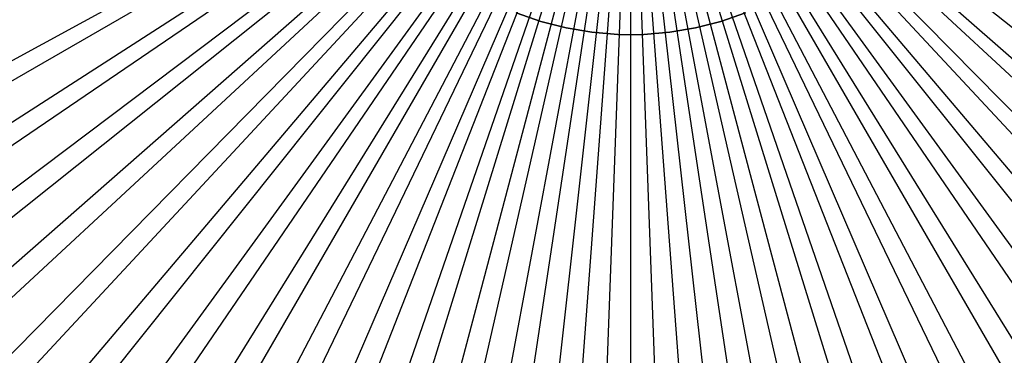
# Model space of a CAD drawing. Extents: x 0.1 to 20.1, y -10 to 10.
# Tile 3 of 127: x 4.7 to 13.4, y -5.6 to -2.6. Entities that reach past the tile are written whole.
import ezdxf

# ---------------------------------------------------------------- set-up
doc = ezdxf.new("R2010")
doc.units = 0
doc.header["$LTSCALE"] = 2.54
doc.layers.get('0').update_dxf_attribs({"linetype": 'CONTINUOUS'})

# ---------------------------------------------------------------- blocks, each defined once
blk = doc.blocks.new('DROPS_COLOR_E_STL')
at = {"color": 0}
for p, q in [((9.3097, -0.4307, 14.6961), (1.3192, -4.7851, 1.7)), ((9.3097, -0.4307, 14.6961), (1.3192, -4.7851, 1.7)), ((1.5243, -4.9512, 1.7), (9.3566, -0.4292, 14.6161)), ((1.5243, -4.9512, 1.7), (9.3566, -0.4292, 14.6161)), ((9.3437, -0.4878, 14.6961), (1.6966, -5.4205, 1.7)), ((9.3437, -0.4878, 14.6961), (1.6966, -5.4205, 1.7)), ((1.9183, -5.5782, 1.7), (9.3908, -0.4835, 14.6161)), ((1.9183, -5.5782, 1.7), (9.3908, -0.4835, 14.6161)), ((9.3818, -0.5424, 14.6961), (2.1198, -6.0263, 1.7)), ((9.3818, -0.5424, 14.6961), (2.1198, -6.0263, 1.7)), ((2.358, -6.174, 1.7), (9.4289, -0.5352, 14.6161)), ((2.358, -6.174, 1.7), (9.4289, -0.5352, 14.6161)), ((9.4238, -0.5939, 14.6961), (2.5867, -6.5992, 1.7)), ((9.4238, -0.5939, 14.6961), (2.5867, -6.5992, 1.7)), ((2.8411, -6.7353, 1.7), (9.4708, -0.5838, 14.6161)), ((2.8411, -6.7353, 1.7), (9.4708, -0.5838, 14.6161)), ((17.3589, -6.7353, 1.7), (10.7292, -0.5838, 14.6161)), ((17.3589, -6.7353, 1.7), (10.7292, -0.5838, 14.6161)), ((17.842, -6.174, 1.7), (10.7711, -0.5352, 14.6161)), ((17.842, -6.174, 1.7), (10.7711, -0.5352, 14.6161)), ((10.7762, -0.5939, 14.6961), (17.6133, -6.5992, 1.7)), ((10.7762, -0.5939, 14.6961), (17.6133, -6.5992, 1.7)), ((9.4695, -0.6422, 14.6961), (3.0946, -7.1361, 1.7)), ((9.4695, -0.6422, 14.6961), (3.0946, -7.1361, 1.7)), ((3.3647, -7.2589, 1.7), (9.5162, -0.6292, 14.6161)), ((3.3647, -7.2589, 1.7), (9.5162, -0.6292, 14.6161)), ((9.5187, -0.6871, 14.6961), (3.6407, -7.634, 1.7)), ((9.5187, -0.6871, 14.6961), (3.6407, -7.634, 1.7)), ((3.926, -7.742, 1.7), (9.5648, -0.6711, 14.6161)), ((3.926, -7.742, 1.7), (9.5648, -0.6711, 14.6161)), ((16.274, -7.742, 1.7), (10.6352, -0.6711, 14.6161)), ((16.274, -7.742, 1.7), (10.6352, -0.6711, 14.6161)), ((10.6813, -0.6871, 14.6961), (16.5593, -7.634, 1.7)), ((10.6813, -0.6871, 14.6961), (16.5593, -7.634, 1.7)), ((16.8353, -7.2589, 1.7), (10.6838, -0.6292, 14.6161)), ((16.8353, -7.2589, 1.7), (10.6838, -0.6292, 14.6161)), ((10.7305, -0.6422, 14.6961), (17.1054, -7.1361, 1.7)), ((10.7305, -0.6422, 14.6961), (17.1054, -7.1361, 1.7)), ((9.571, -0.7281, 14.6961), (4.2221, -8.0902, 1.7)), ((9.571, -0.7281, 14.6961), (4.2221, -8.0902, 1.7)), ((4.5218, -8.1817, 1.7), (9.6165, -0.7092, 14.6161)), ((4.5218, -8.1817, 1.7), (9.6165, -0.7092, 14.6161)), ((9.6262, -0.7652, 14.6961), (4.8357, -8.5022, 1.7)), ((9.6262, -0.7652, 14.6961), (4.8357, -8.5022, 1.7)), ((5.1488, -8.5757, 1.7), (9.6708, -0.7434, 14.6161)), ((5.1488, -8.5757, 1.7), (9.6708, -0.7434, 14.6161)), ((5.8035, -8.9217, 1.7), (9.7276, -0.7734, 14.6161)), ((5.8035, -8.9217, 1.7), (9.7276, -0.7734, 14.6161)), ((14.3965, -8.9217, 1.7), (10.4724, -0.7734, 14.6161)), ((14.3965, -8.9217, 1.7), (10.4724, -0.7734, 14.6161)), ((15.0512, -8.5757, 1.7), (10.5292, -0.7434, 14.6161)), ((15.0512, -8.5757, 1.7), (10.5292, -0.7434, 14.6161)), ((10.5738, -0.7652, 14.6961), (15.3643, -8.5022, 1.7)), ((10.5738, -0.7652, 14.6961), (15.3643, -8.5022, 1.7)), ((15.6782, -8.1817, 1.7), (10.5835, -0.7092, 14.6161)), ((15.6782, -8.1817, 1.7), (10.5835, -0.7092, 14.6161)), ((10.629, -0.7281, 14.6961), (15.9779, -8.0902, 1.7)), ((10.629, -0.7281, 14.6961), (15.9779, -8.0902, 1.7)), ((9.684, -0.7981, 14.6961), (5.478, -8.8677, 1.7)), ((9.684, -0.7981, 14.6961), (5.478, -8.8677, 1.7)), ((9.7441, -0.8266, 14.6961), (6.1455, -9.1849, 1.7)), ((9.7441, -0.8266, 14.6961), (6.1455, -9.1849, 1.7)), ((6.4823, -9.2178, 1.7), (9.7864, -0.799, 14.6161)), ((6.4823, -9.2178, 1.7), (9.7864, -0.799, 14.6161)), ((9.8061, -0.8507, 14.6961), (6.8346, -9.4518, 1.7)), ((9.8061, -0.8507, 14.6961), (6.8346, -9.4518, 1.7)), ((7.1812, -9.4624, 1.7), (9.847, -0.8202, 14.6161)), ((7.1812, -9.4624, 1.7), (9.847, -0.8202, 14.6161)), ((7.8965, -9.6541, 1.7), (9.909, -0.8368, 14.6161)), ((7.8965, -9.6541, 1.7), (9.909, -0.8368, 14.6161)), ((8.6241, -9.7917, 1.7), (9.9721, -0.8488, 14.6161)), ((8.6241, -9.7917, 1.7), (9.9721, -0.8488, 14.6161)), ((9.36, -9.8746, 1.7), (10.0359, -0.856, 14.6161)), ((9.36, -9.8746, 1.7), (10.0359, -0.856, 14.6161)), ((10.1, -9.9023, 1.7), (10.1, -0.8584, 14.6161)), ((10.1, -9.9023, 1.7), (10.1, -0.8584, 14.6161)), ((10.84, -9.8746, 1.7), (10.1641, -0.856, 14.6161)), ((10.84, -9.8746, 1.7), (10.1641, -0.856, 14.6161)), ((11.5759, -9.7917, 1.7), (10.2279, -0.8488, 14.6161)), ((11.5759, -9.7917, 1.7), (10.2279, -0.8488, 14.6161)), ((12.3035, -9.6541, 1.7), (10.291, -0.8368, 14.6161)), ((12.3035, -9.6541, 1.7), (10.291, -0.8368, 14.6161)), ((13.0188, -9.4624, 1.7), (10.353, -0.8202, 14.6161)), ((13.0188, -9.4624, 1.7), (10.353, -0.8202, 14.6161)), ((10.3939, -0.8507, 14.6961), (13.3654, -9.4518, 1.7)), ((10.3939, -0.8507, 14.6961), (13.3654, -9.4518, 1.7)), ((13.7177, -9.2178, 1.7), (10.4136, -0.799, 14.6161)), ((13.7177, -9.2178, 1.7), (10.4136, -0.799, 14.6161)), ((10.4559, -0.8266, 14.6961), (14.0545, -9.1849, 1.7)), ((10.4559, -0.8266, 14.6961), (14.0545, -9.1849, 1.7)), ((10.516, -0.7981, 14.6961), (14.722, -8.8677, 1.7)), ((10.516, -0.7981, 14.6961), (14.722, -8.8677, 1.7)), ((9.8697, -0.87, 14.6961), (7.5416, -9.6672, 1.7)), ((9.8697, -0.87, 14.6961), (7.5416, -9.6672, 1.7)), ((9.9346, -0.8847, 14.6961), (8.2625, -9.8297, 1.7)), ((9.9346, -0.8847, 14.6961), (8.2625, -9.8297, 1.7)), ((10.0004, -0.8945, 14.6961), (8.9935, -9.9386, 1.7)), ((10.0004, -0.8945, 14.6961), (8.9935, -9.9386, 1.7)), ((10.0667, -0.8994, 14.6961), (9.7305, -9.9932, 1.7)), ((10.0667, -0.8994, 14.6961), (9.7305, -9.9932, 1.7)), ((10.1333, -0.8994, 14.6961), (10.4695, -9.9932, 1.7)), ((10.1333, -0.8994, 14.6961), (10.4695, -9.9932, 1.7)), ((10.1996, -0.8945, 14.6961), (11.2065, -9.9386, 1.7)), ((10.1996, -0.8945, 14.6961), (11.2065, -9.9386, 1.7)), ((10.2654, -0.8847, 14.6961), (11.9375, -9.8297, 1.7)), ((10.2654, -0.8847, 14.6961), (11.9375, -9.8297, 1.7)), ((10.3303, -0.87, 14.6961), (12.6584, -9.6672, 1.7)), ((10.3303, -0.87, 14.6961), (12.6584, -9.6672, 1.7)), ((9.0877, -2.5569, 171.7), (9.3052, -2.6326, 171.7)), ((9.3052, -2.6326, 164.1), (9.0877, -2.5569, 164.1)), ((9.0877, -2.5569, 171.7), (9.3052, -2.6326, 171.7)), ((9.3052, -2.6326, 164.1), (9.0877, -2.5569, 164.1)), ((10.8948, -2.6326, 171.7), (11.1123, -2.5569, 171.7)), ((11.1123, -2.5569, 164.1), (10.8948, -2.6326, 164.1)), ((10.8948, -2.6326, 171.7), (11.1123, -2.5569, 171.7)), ((11.1123, -2.5569, 164.1), (10.8948, -2.6326, 164.1)), ((9.3052, -2.6326, 171.7), (9.5282, -2.6899, 171.7)), ((9.5282, -2.6899, 164.1), (9.3052, -2.6326, 164.1)), ((9.3052, -2.6326, 171.7), (9.5282, -2.6899, 171.7)), ((9.3052, -2.6326, 171.7), (9.3052, -2.6326, 164.1)), ((9.5282, -2.6899, 164.1), (9.3052, -2.6326, 164.1)), ((9.3052, -2.6326, 171.7), (9.3052, -2.6326, 164.1)), ((9.5282, -2.6899, 171.7), (9.7553, -2.7283, 171.7)), ((9.7553, -2.7283, 164.1), (9.5282, -2.6899, 164.1)), ((9.5282, -2.6899, 171.7), (9.7553, -2.7283, 171.7)), ((9.5282, -2.6899, 171.7), (9.5282, -2.6899, 164.1)), ((9.7553, -2.7283, 164.1), (9.5282, -2.6899, 164.1)), ((9.5282, -2.6899, 171.7), (9.5282, -2.6899, 164.1)), ((10.4447, -2.7283, 171.7), (10.6718, -2.6899, 171.7)), ((10.6718, -2.6899, 164.1), (10.4447, -2.7283, 164.1)), ((10.4447, -2.7283, 171.7), (10.6718, -2.6899, 171.7)), ((10.6718, -2.6899, 164.1), (10.4447, -2.7283, 164.1)), ((10.6718, -2.6899, 171.7), (10.8948, -2.6326, 171.7)), ((10.8948, -2.6326, 164.1), (10.6718, -2.6899, 164.1)), ((10.6718, -2.6899, 171.7), (10.8948, -2.6326, 171.7)), ((10.8948, -2.6326, 164.1), (10.6718, -2.6899, 164.1)), ((10.6718, -2.6899, 171.7), (10.6718, -2.6899, 164.1)), ((10.6718, -2.6899, 171.7), (10.6718, -2.6899, 164.1)), ((10.8948, -2.6326, 171.7), (10.8948, -2.6326, 164.1)), ((10.8948, -2.6326, 171.7), (10.8948, -2.6326, 164.1)), ((9.7553, -2.7283, 171.7), (9.9848, -2.7476, 171.7)), ((9.9848, -2.7476, 164.1), (9.7553, -2.7283, 164.1)), ((9.7553, -2.7283, 171.7), (9.9848, -2.7476, 171.7)), ((9.7553, -2.7283, 171.7), (9.7553, -2.7283, 164.1)), ((9.9848, -2.7476, 164.1), (9.7553, -2.7283, 164.1)), ((9.7553, -2.7283, 171.7), (9.7553, -2.7283, 164.1)), ((9.9848, -2.7476, 171.7), (10.1, -2.75, 171.7)), ((10.1, -2.75, 164.1), (9.9848, -2.7476, 164.1)), ((9.9848, -2.7476, 171.7), (10.1, -2.75, 171.7)), ((9.9848, -2.7476, 171.7), (9.9848, -2.7476, 164.1)), ((10.1, -2.75, 164.1), (9.9848, -2.7476, 164.1)), ((9.9848, -2.7476, 171.7), (9.9848, -2.7476, 164.1)), ((10.1, -2.75, 171.7), (10.2152, -2.7476, 171.7)), ((10.2152, -2.7476, 164.1), (10.1, -2.75, 164.1)), ((10.2152, -2.7476, 164.1), (10.1, -2.75, 164.1)), ((10.1, -2.75, 171.7), (10.2152, -2.7476, 171.7)), ((10.1, -2.75, 171.7), (10.1, -2.75, 164.1)), ((10.1, -2.75, 171.7), (10.1, -2.75, 164.1)), ((10.2152, -2.7476, 171.7), (10.4447, -2.7283, 171.7)), ((10.4447, -2.7283, 164.1), (10.2152, -2.7476, 164.1)), ((10.2152, -2.7476, 171.7), (10.4447, -2.7283, 171.7)), ((10.4447, -2.7283, 164.1), (10.2152, -2.7476, 164.1)), ((10.2152, -2.7476, 171.7), (10.2152, -2.7476, 164.1)), ((10.2152, -2.7476, 171.7), (10.2152, -2.7476, 164.1)), ((10.4447, -2.7283, 171.7), (10.4447, -2.7283, 164.1)), ((10.4447, -2.7283, 171.7), (10.4447, -2.7283, 164.1))]:
    blk.add_line(p, q, dxfattribs=at)

msp = doc.modelspace()

# ---------------------------------------------------------------- block references
at = {"color": 0}
msp.add_blockref('DROPS_COLOR_E_STL', (0, 0), dxfattribs=at)

doc.saveas('drawing.dxf')
